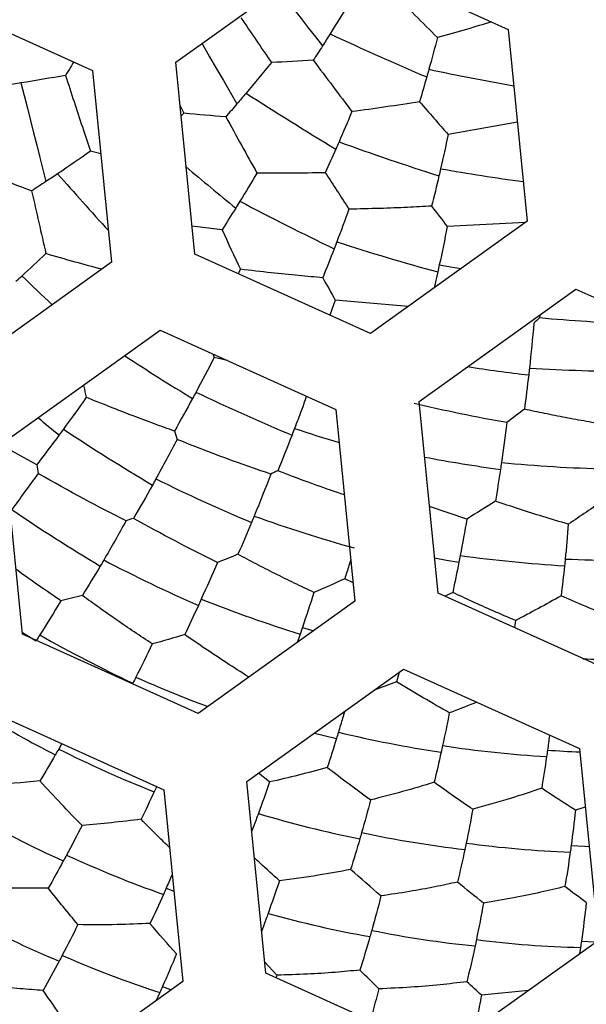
# Paper-space layout '_Inferior' of a CAD drawing. Header units: millimetres. Extents: x -40 to 40, y -40 to 40.
# Tile 11 of 25: x 0.9 to 4.3, y -9.2 to -3.3. Entities that reach past the tile are written whole.
import ezdxf

# ---------------------------------------------------------------- set-up
doc = ezdxf.new("R2010")
doc.units = ezdxf.units.MM

psp = doc.layouts.new('_Inferior')

# ---------------------------------------------------------------- linework, layer by layer
at = {"color": 7, "linetype": 'Continuous', "lineweight": 25}
for p, q in [((1.8621, -3.5869), (2.8004, -2.9139)), ((2.8004, -2.9139), (3.8524, -3.39)), ((0.3126, -3.16), (1.3646, -3.6361)), ((3.8524, -3.39), (3.9661, -4.5391)), ((1.9758, -4.736), (1.8621, -3.5869)), ((1.3646, -3.6361), (1.4782, -4.7852)), ((1.8875, -3.8432), (1.9115, -3.8922)), ((1.9115, -3.8922), (1.8939, -3.9084)), ((3.9074, -3.946), (3.4928, -4.0199)), ((1.4139, -4.1351), (1.3512, -4.1204)), ((3.9661, -4.5391), (3.0278, -5.2121)), ((2.1394, -4.5908), (1.9592, -4.5679)), ((3.9564, -4.546), (3.4875, -4.5711)), ((3.0278, -5.2121), (1.9758, -4.736)), ((1.4782, -4.7852), (0.5399, -5.4582)), ((2.2494, -4.8269), (2.2353, -4.8534)), ((3.4308, -4.8434), (3.4092, -4.9385)), ((3.3192, -5.6184), (4.2575, -4.9454)), ((4.2575, -4.9454), (5.3095, -5.4215)), ((2.8174, -5.0119), (2.7856, -5.1025)), ((3.2542, -5.0497), (2.8174, -5.0119)), ((4.0424, -5.0997), (4.0403, -5.1189)), ((0.8313, -5.8645), (1.7696, -5.1915)), ((1.7696, -5.1915), (2.8216, -5.6676)), ((2.0841, -5.3338), (2.0925, -5.3553)), ((2.1718, -5.3735), (2.0925, -5.3553)), ((3.4329, -6.7675), (3.3192, -5.6184)), ((2.8216, -5.6676), (2.9353, -6.8167)), ((1.0298, -5.9981), (0.8249, -5.8847)), ((0.945, -7.0136), (0.8313, -5.8645)), ((3.6047, -6.3237), (3.3815, -6.2481)), ((2.9243, -6.7056), (2.8737, -6.6814)), ((4.4848, -7.2436), (3.4329, -6.7675)), ((3.5202, -6.7633), (3.4746, -6.7864)), ((2.9353, -6.8167), (1.997, -7.4897)), ((3.8953, -6.9315), (3.8893, -6.9741)), ((1.997, -7.4897), (0.945, -7.0136)), ((2.6069, -7.0132), (2.5884, -7.0655)), ((2.6202, -6.9745), (2.6886, -6.9936)), ((2.2884, -7.896), (3.2267, -7.223)), ((3.1989, -7.2429), (3.1843, -7.2982)), ((3.2267, -7.223), (4.2787, -7.6991)), ((3.1843, -7.2982), (3.0508, -7.3492)), ((0.7388, -7.4691), (1.7908, -7.9452)), ((1.1801, -7.6688), (1.1615, -7.7017)), ((4.2787, -7.6991), (4.3924, -8.8482)), ((2.4021, -9.0451), (2.2884, -7.896)), ((2.4242, -7.8991), (2.3573, -7.8466)), ((1.7908, -7.9452), (1.9045, -9.0943)), ((4.3133, -8.0491), (4.2553, -8.0682)), ((2.3429, -8.1255), (2.3177, -8.1919)), ((1.8047, -8.5362), (1.8509, -8.5529)), ((2.402, -8.7232), (2.3769, -8.7907)), ((4.3924, -8.8482), (3.454, -9.5212)), ((4.2853, -8.8906), (4.2794, -8.9292)), ((2.4682, -9.0566), (2.3956, -8.9796)), ((3.454, -9.5212), (2.4021, -9.0451)), ((2.4682, -9.0566), (2.4628, -9.0726)), ((1.9045, -9.0943), (0.9662, -9.7673)), ((1.783, -9.1253), (1.8358, -9.1436)), ((1.7673, -9.161), (1.7459, -9.208)), ((3.9749, -9.1476), (3.6923, -9.1763))]:
    psp.add_line(p, q, dxfattribs=at)
at = {"color": 7, "linetype": 'Continuous', "lineweight": 25, "flags": 128}
for points in [[(2.4736, -3.1483), (2.4806, -3.1572), (2.5247, -3.2133), (2.5686, -3.2692), (2.6122, -3.3246), (2.6554, -3.3797), (2.6984, -3.4344), (2.741, -3.4886)], [(2.0187, -3.4746), (2.0236, -3.483), (2.0653, -3.5548), (2.1067, -3.626), (2.1478, -3.6967), (2.1885, -3.7667), (2.2288, -3.8361)], [(0.936, -3.7109), (0.955, -3.7864), (0.974, -3.8614), (0.9928, -3.9361), (1.0115, -4.0104), (1.0301, -4.0841), (1.0486, -4.1573), (1.0669, -4.2299), (1.0851, -4.3018)], [(3.4402, -4.8008), (3.5196, -4.8141), (3.571, -4.8224)], [(3.412, -6.5569), (3.4823, -6.5694), (3.5575, -6.5821)], [(0.9438, -7.0017), (0.9613, -7.0128), (1.0261, -7.0532)], [(2.6925, -7.6062), (2.7502, -7.6212), (2.8242, -7.6396)], [(4.2292, -8.2803), (4.3091, -8.2846), (4.3367, -8.2858)], [(4.2907, -8.8524), (4.3706, -8.8565), (4.3803, -8.8569)]]:
    psp.add_lwpolyline(points, dxfattribs=at)
at = {"color": 7, "linetype": 'Continuous', "lineweight": 25}
for centre, radius, start, end in [((0, 0), 40, 270.52734, 90.52734), ((0, 0), 39.7, 270.52734, 90.52734), ((0, 0), 30, 270, 90), ((0, 0), 26.0203, 270.52734, 90.52734), ((0, 0), 25.15, 270, 90.52734), ((0, 0), 25, 11.06952, 348.93048), ((0, 0), 24.9264, 112.52267, 90), ((0.0472, 0), 24.389, 270, 90), ((0.0472, 0), 24.2491, 270, 90), ((0, 0), 11.95, 305.64936, 125.64936), ((0.0472, 0), 11.9755, 270, 90), ((0, 0), 11.95, 125.64936, 305.64936), ((12.9308, 18.6004), 24.2426, 245.26173, 246.75934), ((6.8125, 12.6584), 16.6457, 258.09157, 259.87361), ((15.3936, 16.6198), 24.2426, 237.26173, 238.75934), ((8.4461, 11.4112), 16.4592, 250.08523, 252.28515), ((17.0303, 13.68), 23.4172, 229.8277, 230.77338), ((5.7546, 8.9309), 13.3562, 260.05474, 262.20304), ((19.7988, 12.1074), 24.8056, 221.27145, 222.32644), ((9.9521, 10.1247), 16.4592, 242.08523, 244.28515), ((6.8911, 7.8809), 13.1863, 252.04577, 254.78661), ((12.8849, 7.5476), 17.2273, 226.10901, 226.94228), ((8.6567, 5.4526), 12.9227, 236.67025, 238.80313), ((5.1217, 4.2043), 9.7327, 261.06138, 263.23356), ((4.5687, 3.7516), 9.1894, 266.3254, 270.24423), ((6.9058, 4.6534), 11.3405, 244.27579, 247.45792), ((8.9646, 3.7525), 12.3483, 230.06669, 230.82467), ((5.892, 4.233), 10.5496, 251.66598, 253.1912), ((7.4862, 3.6471), 11.3405, 236.27579, 239.45792), ((5.0151, 2.8791), 8.9869, 259.33728, 262.2695), ((4.6396, 2.4842), 8.5095, 264.42057, 268.64867), ((6.2273, 2.9598), 10.0932, 243.62766, 247.19897), ((6.5787, 2.0643), 10.0932, 235.62766, 239.19897), ((5.4258, 2.347), 9.1894, 250.3254, 254.24423), ((4.6639, 1.3553), 7.9732, 262.08029, 266.58917), ((5.6996, 1.5691), 9.1894, 242.3254, 246.24423), ((4.5289, 0.964), 7.5349, 267.45036, 272.21857), ((5.1446, 1.1091), 8.5095, 248.42057, 252.64867), ((5.2489, 0.3823), 8.5095, 240.42057, 244.64867), ((4.5391, -0.4243), 6.7408, 267.98569, 269.59833), ((4.9265, 0.1846), 8.1546, 246.10943, 249.38506), ((4.7413, -0.7875), 7.8266, 238.95753, 242.61515), ((4.5075, -0.6254), 7.1732, 256.52457, 261.53043), ((4.5294, -0.9614), 7.5349, 243.45036, 248.21857), ((4.4953, -0.8896), 6.8702, 261.32901, 266.55282), ((4.5782, -0.751), 6.9744, 265.96747, 267.55486), ((4.1605, -1.8436), 7.1732, 240.52457, 245.53043), ((4.3277, -1.5066), 6.8702, 253.32901, 258.55282), ((4.361, -1.7363), 6.6126, 257.90307, 263.32749), ((4.4577, -1.9329), 6.3903, 262.29326, 267.90359), ((4.076, -2.0942), 6.8702, 245.32901, 250.55282), ((3.7135, -2.871), 6.6126, 241.90307, 247.32749), ((4.1453, -2.5345), 6.3903, 254.29326, 259.90359), ((4.2657, -2.7155), 6.1961, 258.54975, 264.33389), ((4.4276, -2.867), 6.0253, 262.69989, 268.64688), ((3.7522, -3.0868), 6.3903, 246.29326, 251.90359)]:
    psp.add_arc(centre, radius, start, end, dxfattribs=at)
for points, knots in [([(-9.5098, 22.9329), (-8.5542, 23.3292), (-7.5138, 23.6912), (-5.249, 24.2935), (-4.0243, 24.5339), (-1.392, 24.8228), (0.0162, 24.871), (2.9862, 24.6911), (4.5485, 24.4623), (7.7554, 23.6421), (9.4001, 23.0496), (12.6504, 21.4386), (14.2552, 20.419), (17.2643, 17.9469), (18.667, 16.4939), (21.1059, 13.2305), (22.1404, 11.4208), (23.7254, 7.5987), (24.2751, 5.588), (24.8613, 1.5563), (24.8984, -0.4629), (24.5218, -4.339), (24.1094, -6.1951), (22.953, -9.6335), (22.2103, -11.216), (20.5249, -14.065), (19.5829, -15.3322), (17.6118, -17.5611), (16.5827, -18.5235), (14.5184, -20.1822), (13.483, -20.8791), (11.4566, -22.0562), (10.4653, -22.5367), (9.5098, -22.9329)], [0, 0, 0, 0, 0.0625, 0.0625, 0.125, 0.125, 0.1875, 0.1875, 0.25, 0.25, 0.3125, 0.3125, 0.375, 0.375, 0.4375, 0.4375, 0.5, 0.5, 0.5625, 0.5625, 0.625, 0.625, 0.6875, 0.6875, 0.75, 0.75, 0.8125, 0.8125, 0.875, 0.875, 0.9375, 0.9375, 1, 1, 1, 1]), ([(9.5098, -22.9329), (8.5542, -23.3292), (7.5138, -23.6912), (5.249, -24.2935), (4.0243, -24.5339), (1.392, -24.8228), (-0.0162, -24.871), (-2.9862, -24.6911), (-4.5485, -24.4623), (-7.7554, -23.6421), (-9.4001, -23.0496), (-12.6504, -21.4386), (-14.2552, -20.419), (-17.2643, -17.9469), (-18.667, -16.4939), (-21.1059, -13.2305), (-22.1404, -11.4208), (-23.7254, -7.5987), (-24.2751, -5.588), (-24.8613, -1.5563), (-24.8984, 0.4629), (-24.5218, 4.339), (-24.1094, 6.1951), (-22.953, 9.6335), (-22.2103, 11.216), (-20.5249, 14.065), (-19.5829, 15.3322), (-17.6118, 17.5611), (-16.5827, 18.5235), (-14.5184, 20.1822), (-13.483, 20.8791), (-11.4566, 22.0562), (-10.4653, 22.5367), (-9.5098, 22.9329)], [0, 0, 0, 0, 0.0625, 0.0625, 0.125, 0.125, 0.1875, 0.1875, 0.25, 0.25, 0.3125, 0.3125, 0.375, 0.375, 0.4375, 0.4375, 0.5, 0.5, 0.5625, 0.5625, 0.625, 0.625, 0.6875, 0.6875, 0.75, 0.75, 0.8125, 0.8125, 0.875, 0.875, 0.9375, 0.9375, 1, 1, 1, 1]), ([(3.7522, -3.3447), (3.7027, -3.3598), (3.5962, -3.3924), (3.4872, -3.4226), (3.4289, -3.4388)], [0, 0, 0, 0, 0.464624, 1, 1, 1, 1]), ([(1.2518, -3.5851), (1.2457, -3.5949), (1.2292, -3.6218), (1.2125, -3.6484), (1.202, -3.6653)], [0, 0, 0, 0, 0.366357, 1, 1, 1, 1]), ([(1.202, -3.6653), (1.2192, -3.7178), (1.2533, -3.8217), (1.3031, -3.9736), (1.3353, -4.0718), (1.3512, -4.1204)], [0, 0, 0, 0, 0.341004, 0.674505, 1, 1, 1, 1]), ([(3.3942, -4.4487), (3.3462, -4.4513), (3.244, -4.457), (3.0789, -4.4634), (2.9613, -4.4657), (2.8993, -4.4669)], [0, 0, 0, 0, 0.2951, 0.628633, 1, 1, 1, 1]), ([(1.4194, -4.8274), (1.3661, -4.8132), (1.2554, -4.7835), (1.1437, -4.7505), (1.0856, -4.7333)], [0, 0, 0, 0, 0.480213, 1, 1, 1, 1]), ([(2.742, -4.8777), (2.6941, -4.8737), (2.5921, -4.8651), (2.4278, -4.8485), (2.311, -4.8344), (2.2494, -4.8269)], [0, 0, 0, 0, 0.2951, 0.628633, 1, 1, 1, 1]), ([(1.3095, -5.5215), (1.3101, -5.5239), (1.3159, -5.5485), (1.3217, -5.5726), (1.3268, -5.5944)], [0, 0, 0, 0, 0.099392, 1, 1, 1, 1]), ([(1.8546, -5.7964), (1.8148, -5.7822), (1.7328, -5.7531), (1.6047, -5.7051), (1.4685, -5.6523), (1.3749, -5.614), (1.3268, -5.5944)], [0, 0, 0, 0, 0.22847, 0.471477, 0.72877, 1, 1, 1, 1]), ([(2.6452, -5.5878), (2.6351, -5.6157), (2.6116, -5.6809), (2.5874, -5.7447), (2.5735, -5.7811)], [0, 0, 0, 0, 0.428829, 1, 1, 1, 1]), ([(4.4497, -5.7604), (4.4069, -5.7533), (4.3226, -5.7394), (4.1958, -5.716), (4.0718, -5.6918), (3.9897, -5.6744), (3.9493, -5.6658)], [0, 0, 0, 0, 0.261993, 0.516167, 0.762244, 1, 1, 1, 1]), ([(2.8722, -6.1788), (2.8172, -6.1603), (2.6858, -6.1161), (2.5512, -6.0644), (2.4728, -6.0342)], [0, 0, 0, 0, 0.418096, 1, 1, 1, 1]), ([(4.2123, -6.3544), (4.1616, -6.3394), (4.0632, -6.3104), (3.9172, -6.2641), (3.8218, -6.232), (3.7756, -6.2165)], [0, 0, 0, 0, 0.3543986, 0.6879035, 1, 1, 1, 1]), ([(2.6895, -6.7638), (2.6503, -6.7452), (2.5732, -6.7085), (2.4577, -6.6511), (2.3452, -6.5936), (2.2711, -6.5543), (2.2346, -6.5349)], [0, 0, 0, 0, 0.261993, 0.516167, 0.762244, 1, 1, 1, 1]), ([(2.9103, -6.5638), (2.9065, -6.5763), (2.8945, -6.616), (2.8822, -6.6548), (2.8737, -6.6814)], [0, 0, 0, 0, 0.313203, 1, 1, 1, 1]), ([(1.1749, -6.813), (1.0884, -6.7543), (0.9992, -6.6939), (0.9092, -6.6271), (0.9066, -6.6251)], [0, 0, 0, 0, 0.970793, 1, 1, 1, 1]), ([(1.722, -7.0723), (1.6858, -7.0484), (1.6145, -7.0013), (1.5081, -6.9284), (1.4047, -6.8559), (1.3368, -6.8065), (1.3034, -6.7823)], [0, 0, 0, 0, 0.261993, 0.516167, 0.762244, 1, 1, 1, 1]), ([(3.8953, -6.9315), (3.851, -6.9126), (3.7658, -6.876), (3.6404, -6.8196), (3.5592, -6.7816), (3.5202, -6.7633)], [0, 0, 0, 0, 0.358993, 0.692476, 1, 1, 1, 1]), ([(2.2976, -7.2693), (2.253, -7.2409), (2.1664, -7.1859), (2.0388, -7.1011), (1.956, -7.044), (1.9159, -7.0164)], [0, 0, 0, 0, 0.354399, 0.687903, 1, 1, 1, 1]), ([(3.6638, -7.4208), (3.6579, -7.4233), (3.6039, -7.446), (3.5489, -7.4666), (3.5, -7.4848)], [0, 0, 0, 0, 0.109788, 1, 1, 1, 1]), ([(2.8724, -7.4772), (2.8687, -7.4902), (2.8568, -7.532), (2.8444, -7.5729), (2.8359, -7.6011)], [0, 0, 0, 0, 0.310706, 1, 1, 1, 1]), ([(4.0997, -7.6181), (4.0996, -7.619), (4.0959, -7.6494), (4.0918, -7.6792), (4.0877, -7.7081)], [0, 0, 0, 0, 0.02851, 1, 1, 1, 1]), ([(1.7485, -7.926), (1.746, -7.9315), (1.741, -7.9423), (1.736, -7.953), (1.7335, -7.9583)], [0, 0, 0, 0, 0.502304, 1, 1, 1, 1]), ([(4.0529, -7.9369), (3.9909, -7.9576), (3.8551, -8.0031), (3.716, -8.0418), (3.6404, -8.0628)], [0, 0, 0, 0, 0.456598, 1, 1, 1, 1]), ([(1.8252, -8.2925), (1.8023, -8.2702), (1.7459, -8.2153), (1.6887, -8.1568), (1.6548, -8.1221)], [0, 0, 0, 0, 0.406026, 1, 1, 1, 1]), ([(2.4828, -8.491), (2.4446, -8.4562), (2.3951, -8.4112), (2.3449, -8.3636), (2.3336, -8.3528)], [0, 0, 0, 0, 0.77363, 1, 1, 1, 1]), ([(2.9089, -8.4237), (2.8446, -8.4356), (2.7038, -8.4618), (2.5606, -8.4807), (2.4828, -8.491)], [0, 0, 0, 0, 0.456598, 1, 1, 1, 1]), ([(1.8411, -8.4531), (1.8407, -8.4539), (1.8288, -8.4821), (1.8166, -8.5096), (1.8047, -8.5362)], [0, 0, 0, 0, 0.02824, 1, 1, 1, 1]), ([(3.5487, -8.4991), (3.5038, -8.5087), (3.4086, -8.5291), (3.2559, -8.5572), (3.1478, -8.5734), (3.091, -8.5819)], [0, 0, 0, 0, 0.2985385, 0.6320518, 1, 1, 1, 1]), ([(4.1921, -8.5259), (4.1437, -8.5375), (4.042, -8.5619), (3.8794, -8.5954), (3.7645, -8.6148), (3.7046, -8.6249)], [0, 0, 0, 0, 0.302814, 0.636342, 1, 1, 1, 1]), ([(1.7082, -8.7465), (1.6429, -8.7494), (1.4998, -8.7557), (1.3554, -8.7545), (1.2769, -8.7539)], [0, 0, 0, 0, 0.456598, 1, 1, 1, 1]), ([(2.9647, -9.0264), (2.9152, -9.0311), (2.8111, -9.0411), (2.6454, -9.0516), (2.5289, -9.0549), (2.4682, -9.0566)], [0, 0, 0, 0, 0.3028143, 0.6363421, 1, 1, 1, 1]), ([(1.0686, -9.148), (1.0227, -9.1449), (0.9256, -9.1382), (0.7711, -9.1231), (0.6627, -9.1089), (0.6058, -9.1015)], [0, 0, 0, 0, 0.298539, 0.632052, 1, 1, 1, 1]), ([(3.078, -9.1388), (3.0669, -9.1815), (3.0502, -9.2454), (3.0327, -9.3073), (3.0269, -9.3279)], [0, 0, 0, 0, 0.666921, 1, 1, 1, 1]), ([(3.605, -9.0959), (3.5518, -9.1023), (3.4409, -9.1155), (3.265, -9.1303), (3.1418, -9.1359), (3.078, -9.1388)], [0, 0, 0, 0, 0.30729, 0.640834, 1, 1, 1, 1]), ([(3.6923, -9.1763), (3.6836, -9.2218), (3.6704, -9.2907), (3.6562, -9.3572), (3.6514, -9.3797)], [0, 0, 0, 0, 0.6615894, 1, 1, 1, 1])]:
    psp.add_open_spline(points, degree=3, knots=knots, dxfattribs=at)
for points in [[(3.157, -3.1661), (3.2493, -3.2587), (3.3399, -3.3496), (3.4289, -3.4388)], [(2.9103, -3.2145), (2.8694, -3.2827), (2.8279, -3.3504), (2.7859, -3.4174)], [(2.2528, -3.3203), (2.3143, -3.411), (2.3749, -3.5003), (2.4346, -3.5883)], [(2.7859, -3.4174), (2.771, -3.4412), (2.756, -3.4649), (2.741, -3.4886)], [(3.4289, -3.4388), (3.4123, -3.5026), (3.3952, -3.566), (3.3777, -3.629)], [(2.741, -3.4886), (2.7226, -3.5174), (2.7042, -3.5461), (2.6856, -3.5747)], [(2.4346, -3.5883), (2.3847, -3.6501), (2.3341, -3.7114), (2.2832, -3.7719)], [(2.6856, -3.5747), (2.6025, -3.58), (2.5189, -3.5845), (2.4346, -3.5883)], [(2.6856, -3.5747), (2.7642, -3.6792), (2.8413, -3.7818), (2.9169, -3.8825)], [(3.3777, -3.629), (3.3734, -3.6444), (3.3691, -3.6597), (3.3648, -3.675)], [(0.936, -3.7109), (0.848, -3.7251), (0.76, -3.7384), (0.6719, -3.7508)], [(1.202, -3.6653), (1.1137, -3.6814), (1.0251, -3.6966), (0.936, -3.7109)], [(3.3648, -3.675), (3.3508, -3.7248), (3.3364, -3.7742), (3.3219, -3.8233)], [(2.2832, -3.7719), (2.2651, -3.7934), (2.2469, -3.8148), (2.2288, -3.8361)], [(3.3219, -3.8233), (3.1887, -3.8452), (3.0537, -3.8649), (2.9169, -3.8825)], [(3.3219, -3.8233), (3.3797, -3.8898), (3.4366, -3.9553), (3.4928, -4.0199)], [(2.162, -3.9137), (2.079, -3.9073), (1.9955, -3.9002), (1.9115, -3.8922)], [(2.2288, -3.8361), (2.2066, -3.8621), (2.1843, -3.888), (2.162, -3.9137)], [(2.9169, -3.8825), (2.8916, -3.9434), (2.8659, -4.0039), (2.8398, -4.0638)], [(2.162, -3.9137), (2.2252, -4.0281), (2.2873, -4.1404), (2.3482, -4.2507)], [(2.8398, -4.0638), (2.8334, -4.0784), (2.827, -4.093), (2.8206, -4.1076)], [(3.4928, -4.0199), (3.4783, -4.0886), (3.4633, -4.157), (3.4479, -4.2246)], [(1.3512, -4.1204), (1.2862, -4.166), (1.2207, -4.2109), (1.1551, -4.2551)], [(2.8206, -4.1076), (2.7998, -4.1549), (2.7787, -4.2018), (2.7575, -4.2484)], [(3.4479, -4.2246), (3.4446, -4.239), (3.4413, -4.2533), (3.4379, -4.2676)], [(0.9995, -4.358), (0.9214, -4.329), (0.8431, -4.2991), (0.7647, -4.2683)], [(1.0851, -4.3018), (1.0566, -4.3207), (1.028, -4.3394), (0.9995, -4.358)], [(1.1551, -4.2551), (1.1317, -4.2708), (1.1084, -4.2864), (1.0851, -4.3018)], [(2.3482, -4.2507), (2.3147, -4.3074), (2.2807, -4.3637), (2.2466, -4.4195)], [(2.7575, -4.2484), (2.6225, -4.2515), (2.4861, -4.2523), (2.3482, -4.2507)], [(2.7575, -4.2484), (2.8054, -4.3223), (2.8527, -4.3951), (2.8993, -4.4669)], [(3.4379, -4.2676), (3.4237, -4.3285), (3.4091, -4.3889), (3.3942, -4.4487)], [(0.9995, -4.358), (1.0287, -4.4854), (1.0574, -4.6105), (1.0856, -4.7333)], [(2.2466, -4.4195), (2.2382, -4.433), (2.2299, -4.4466), (2.2215, -4.4601)], [(2.2215, -4.4601), (2.1943, -4.5041), (2.1669, -4.5477), (2.1394, -4.5908)], [(2.8993, -4.4669), (2.8754, -4.5329), (2.8511, -4.5985), (2.8263, -4.6633)], [(3.3942, -4.4487), (3.4256, -4.4898), (3.4567, -4.5307), (3.4875, -4.5711)], [(2.1394, -4.5908), (2.1766, -4.6706), (2.2133, -4.7494), (2.2494, -4.8269)], [(3.4875, -4.5711), (3.4724, -4.6484), (3.4566, -4.7251), (3.4402, -4.8008)], [(2.8105, -4.7045), (2.788, -4.7629), (2.7651, -4.8207), (2.742, -4.8777)], [(2.8263, -4.6633), (2.8211, -4.6771), (2.8158, -4.6908), (2.8105, -4.7045)], [(1.0856, -4.7333), (1.0377, -4.7786), (0.9896, -4.8234), (0.9414, -4.8675)], [(3.4402, -4.8008), (3.4371, -4.815), (3.434, -4.8292), (3.4308, -4.8434)], [(0.9414, -4.8675), (0.9296, -4.8783), (0.9178, -4.889), (0.906, -4.8997)], [(2.742, -4.8777), (2.7674, -4.9229), (2.7925, -4.9676), (2.8174, -5.0119)], [(4.0403, -5.1189), (4.0289, -5.1293), (4.0175, -5.1396), (4.0061, -5.1499)], [(4.6067, -5.1551), (4.4186, -5.1486), (4.2283, -5.1362), (4.0403, -5.1189)], [(4.0061, -5.1499), (3.9983, -5.2407), (3.9895, -5.3304), (3.9797, -5.4189)], [(2.0925, -5.3553), (2.0566, -5.4254), (2.0203, -5.4948), (1.9836, -5.5631)], [(3.9797, -5.4189), (3.9782, -5.4328), (3.9766, -5.4467), (3.975, -5.4606)], [(3.975, -5.4606), (3.967, -5.5299), (3.9585, -5.5984), (3.9493, -5.6658)], [(1.3268, -5.5944), (1.2816, -5.6588), (1.2359, -5.7225), (1.1901, -5.785)], [(1.9629, -5.6014), (1.9271, -5.6675), (1.8909, -5.7325), (1.8546, -5.7964)], [(1.9836, -5.5631), (1.9767, -5.5759), (1.9698, -5.5887), (1.9629, -5.6014)], [(3.8444, -5.7461), (3.659, -5.7135), (3.4723, -5.6747), (3.2886, -5.6314)], [(3.9493, -5.6658), (3.9146, -5.6929), (3.8796, -5.7196), (3.8444, -5.7461)], [(2.5735, -5.7811), (2.5685, -5.7943), (2.5634, -5.8075), (2.5583, -5.8206)], [(3.8444, -5.7461), (3.8345, -5.8268), (3.8238, -5.9064), (3.8123, -5.985)], [(1.1643, -5.8201), (1.1196, -5.8805), (1.0747, -5.9399), (1.0298, -5.9981)], [(1.1901, -5.785), (1.1815, -5.7967), (1.1729, -5.8084), (1.1643, -5.8201)], [(1.8546, -5.7964), (1.86, -5.8133), (1.8654, -5.8301), (1.8708, -5.8469)], [(2.5583, -5.8206), (2.5303, -5.893), (2.5017, -5.9643), (2.4728, -6.0342)], [(1.8708, -5.8469), (1.829, -5.9269), (1.7867, -6.0056), (1.7439, -6.083)], [(2.4314, -6.0546), (2.259, -5.9967), (2.0711, -5.9278), (1.8708, -5.8469)], [(1.0298, -5.9981), (1.0328, -6.0156), (1.0358, -6.033), (1.0388, -6.0504)], [(3.8123, -5.985), (3.8103, -5.9987), (3.8083, -6.0124), (3.8062, -6.0261)], [(1.0388, -6.0504), (0.9863, -6.1238), (0.9335, -6.1958), (0.8803, -6.2665)], [(1.5651, -6.3341), (1.4025, -6.2527), (1.226, -6.1584), (1.0388, -6.0504)], [(2.4314, -6.0546), (2.3989, -6.1398), (2.3657, -6.2235), (2.3319, -6.3059)], [(2.4728, -6.0342), (2.459, -6.0411), (2.4452, -6.0479), (2.4314, -6.0546)], [(3.8062, -6.0261), (3.7965, -6.0904), (3.7863, -6.154), (3.7756, -6.2165)], [(1.7233, -6.12), (1.6855, -6.1878), (1.6473, -6.2545), (1.609, -6.3197)], [(1.7439, -6.083), (1.7371, -6.0954), (1.7302, -6.1077), (1.7233, -6.12)], [(3.7756, -6.2165), (3.7192, -6.253), (3.6621, -6.2888), (3.6047, -6.3237)], [(4.4272, -6.2076), (4.3565, -6.2578), (4.2849, -6.3068), (4.2123, -6.3544)], [(2.3319, -6.3059), (2.3266, -6.3189), (2.3212, -6.3318), (2.3159, -6.3447)], [(1.5651, -6.3341), (1.5211, -6.4139), (1.4766, -6.4922), (1.4316, -6.5691)], [(1.609, -6.3197), (1.5944, -6.3245), (1.5797, -6.3293), (1.5651, -6.3341)], [(2.1117, -6.5831), (1.9424, -6.5007), (1.7737, -6.4119), (1.609, -6.3197)], [(2.3159, -6.3447), (2.2891, -6.4092), (2.262, -6.4726), (2.2346, -6.5349)], [(3.6047, -6.3237), (3.5922, -6.3974), (3.5791, -6.4702), (3.5653, -6.5419)], [(4.2123, -6.3544), (4.2067, -6.4249), (4.2005, -6.4947), (4.1937, -6.5634)], [(2.2346, -6.5349), (2.1938, -6.5514), (2.1528, -6.5674), (2.1117, -6.5831)], [(3.5653, -6.5419), (3.5627, -6.5554), (3.5602, -6.5688), (3.5575, -6.5821)], [(1.4103, -6.6053), (1.3749, -6.6654), (1.3392, -6.7245), (1.3034, -6.7823)], [(1.4316, -6.5691), (1.4245, -6.5812), (1.4174, -6.5932), (1.4103, -6.6053)], [(2.1117, -6.5831), (2.0799, -6.658), (2.0476, -6.7316), (2.0149, -6.804)], [(3.5575, -6.5821), (3.5455, -6.6434), (3.5331, -6.7039), (3.5202, -6.7633)], [(4.1895, -6.6039), (4.1832, -6.6648), (4.1764, -6.7249), (4.169, -6.784)], [(4.1937, -6.5634), (4.1923, -6.577), (4.1909, -6.5904), (4.1895, -6.6039)], [(2.8737, -6.6814), (2.8127, -6.7097), (2.7513, -6.7372), (2.6895, -6.7638)], [(1.3034, -6.7823), (1.2606, -6.7929), (1.2178, -6.8031), (1.1749, -6.813)], [(2.6895, -6.7638), (2.6669, -6.835), (2.6437, -6.9054), (2.6202, -6.9745)], [(4.169, -6.784), (4.079, -6.8352), (3.9877, -6.8844), (3.8953, -6.9315)], [(4.5076, -6.9249), (4.3969, -6.8813), (4.284, -6.8343), (4.169, -6.784)], [(1.1749, -6.813), (1.133, -6.8826), (1.0909, -6.951), (1.0484, -7.0182)], [(1.9978, -6.8418), (1.9707, -6.9009), (1.9434, -6.9592), (1.9159, -7.0164)], [(2.0149, -6.804), (2.0092, -6.8166), (2.0035, -6.8292), (1.9978, -6.8418)], [(1.0484, -7.0182), (1.0415, -7.0291), (1.0345, -7.0401), (1.0276, -7.0509)], [(1.9159, -7.0164), (1.8515, -7.0359), (1.7868, -7.0546), (1.722, -7.0723)], [(2.6202, -6.9745), (2.6157, -6.9874), (2.6113, -7.0003), (2.6069, -7.0132)], [(1.722, -7.0723), (1.6897, -7.1397), (1.657, -7.2061), (1.624, -7.2712)], [(1.624, -7.2712), (1.6178, -7.2835), (1.6116, -7.2956), (1.6054, -7.3077)], [(3.5, -7.4848), (3.3964, -7.4263), (3.2911, -7.364), (3.1843, -7.2982)], [(3.5, -7.4848), (3.487, -7.5513), (3.4735, -7.6169), (3.4596, -7.6813)], [(2.8359, -7.6011), (2.832, -7.614), (2.8281, -7.6268), (2.8242, -7.6396)], [(2.8242, -7.6396), (2.8061, -7.6984), (2.7877, -7.7561), (2.7691, -7.8128)], [(1.1615, -7.7017), (1.1548, -7.7135), (1.1481, -7.7253), (1.1413, -7.737)], [(3.451, -7.7203), (3.4374, -7.7816), (3.4234, -7.8419), (3.409, -7.9009)], [(3.4596, -7.6813), (3.4567, -7.6944), (3.4539, -7.7074), (3.451, -7.7203)], [(4.0877, -7.7081), (4.0859, -7.7212), (4.0841, -7.7343), (4.0822, -7.7474)], [(1.1413, -7.737), (1.1107, -7.79), (1.08, -7.8422), (1.0493, -7.8932)], [(4.0822, -7.7474), (4.073, -7.8117), (4.0632, -7.8749), (4.0529, -7.9369)], [(2.7691, -7.8128), (2.6551, -7.8446), (2.5402, -7.8734), (2.4242, -7.8991)], [(3.0283, -8.0071), (2.943, -7.9454), (2.8566, -7.8806), (2.7691, -7.8128)], [(1.0493, -7.8932), (0.9462, -7.9034), (0.8428, -7.9112), (0.7392, -7.9166)], [(1.3013, -8.1596), (1.2179, -8.0748), (1.1338, -7.9859), (1.0493, -7.8932)], [(2.4242, -7.8991), (2.4021, -7.9631), (2.3797, -8.0261), (2.3569, -8.088)], [(3.409, -7.9009), (3.2837, -7.9402), (3.1568, -7.9756), (3.0283, -8.0071)], [(3.6404, -8.0628), (3.5643, -8.0112), (3.4872, -7.9573), (3.409, -7.9009)], [(1.7335, -7.9583), (1.7074, -8.014), (1.6812, -8.0686), (1.6548, -8.1221)], [(4.2553, -8.0682), (4.1888, -8.0262), (4.1213, -7.9824), (4.0529, -7.9369)], [(3.0283, -8.0071), (3.0111, -8.0732), (2.9934, -8.1382), (2.9752, -8.202)], [(3.6404, -8.0628), (3.6277, -8.1315), (3.6145, -8.1992), (3.6007, -8.2655)], [(4.2553, -8.0682), (4.2473, -8.1401), (4.2386, -8.2109), (4.2292, -8.2803)], [(1.6548, -8.1221), (1.5375, -8.1378), (1.4197, -8.1503), (1.3013, -8.1596)], [(2.3569, -8.088), (2.3522, -8.1006), (2.3476, -8.113), (2.3429, -8.1255)], [(1.3013, -8.1596), (1.2705, -8.2199), (1.2395, -8.2792), (1.2083, -8.3373)], [(2.9643, -8.2401), (2.9462, -8.3025), (2.9277, -8.3638), (2.9089, -8.4237)], [(2.9752, -8.202), (2.9716, -8.2148), (2.9679, -8.2275), (2.9643, -8.2401)], [(3.5926, -8.304), (3.5785, -8.3704), (3.5639, -8.4355), (3.5487, -8.4991)], [(3.6007, -8.2655), (3.598, -8.2784), (3.5953, -8.2913), (3.5926, -8.304)], [(4.2292, -8.2803), (4.2275, -8.2933), (4.2257, -8.3062), (4.2239, -8.319)], [(1.1893, -8.3725), (1.1594, -8.4276), (1.1293, -8.4817), (1.0991, -8.5345)], [(1.2083, -8.3373), (1.202, -8.3491), (1.1956, -8.3608), (1.1893, -8.3725)], [(4.2239, -8.319), (4.214, -8.3895), (4.2034, -8.4586), (4.1921, -8.5259)], [(3.091, -8.5819), (3.031, -8.531), (2.9703, -8.4783), (2.9089, -8.4237)], [(2.4828, -8.491), (2.4607, -8.5572), (2.4382, -8.6224), (2.4153, -8.6862)], [(1.0991, -8.5345), (0.9679, -8.5377), (0.8361, -8.5368), (0.7039, -8.5317)], [(1.2769, -8.7539), (1.218, -8.6833), (1.1587, -8.6102), (1.0991, -8.5345)], [(1.8047, -8.5362), (1.7994, -8.5484), (1.794, -8.5604), (1.7886, -8.5725)], [(3.7046, -8.6249), (3.6532, -8.5843), (3.6012, -8.5423), (3.5487, -8.4991)], [(4.3199, -8.6215), (4.2778, -8.5905), (4.2351, -8.5586), (4.1921, -8.5259)], [(1.7886, -8.5725), (1.762, -8.6318), (1.7352, -8.6899), (1.7082, -8.7465)], [(3.091, -8.5819), (3.0731, -8.652), (3.0546, -8.7209), (3.0357, -8.7883)], [(3.7046, -8.6249), (3.6911, -8.6991), (3.6769, -8.7721), (3.662, -8.8434)], [(4.3199, -8.6215), (4.311, -8.7001), (4.3013, -8.777), (4.2907, -8.8524)], [(2.4153, -8.6862), (2.4109, -8.6986), (2.4064, -8.7109), (2.402, -8.7232)], [(1.2769, -8.7539), (1.2458, -8.8164), (1.2145, -8.8778), (1.1829, -8.9378)], [(1.8666, -8.9286), (1.8142, -8.8698), (1.7614, -8.8092), (1.7082, -8.7465)], [(3.0357, -8.7883), (3.0321, -8.8009), (3.0286, -8.8134), (3.025, -8.8259)], [(3.025, -8.8259), (3.0054, -8.8943), (2.9853, -8.9613), (2.9647, -9.0264)], [(3.662, -8.8434), (3.6593, -8.8561), (3.6567, -8.8688), (3.654, -8.8814)], [(3.654, -8.8814), (3.6383, -8.9548), (3.622, -9.0263), (3.605, -9.0959)], [(4.2907, -8.8524), (4.289, -8.8652), (4.2871, -8.8779), (4.2853, -8.8906)], [(1.1829, -8.9378), (1.1768, -8.9495), (1.1707, -8.9611), (1.1645, -8.9726)], [(1.8666, -8.9286), (1.8391, -8.9955), (1.8112, -9.0612), (1.783, -9.1253)], [(1.1645, -8.9726), (1.1327, -9.0325), (1.1007, -9.0911), (1.0686, -9.148)], [(3.078, -9.1388), (3.0406, -9.1023), (3.0028, -9.0647), (2.9647, -9.0264)], [(1.783, -9.1253), (1.7778, -9.1373), (1.7725, -9.1492), (1.7673, -9.161)], [(3.6923, -9.1763), (3.6634, -9.15), (3.6343, -9.1232), (3.605, -9.0959)], [(1.1838, -9.3119), (1.1456, -9.2587), (1.1071, -9.204), (1.0686, -9.148)]]:
    psp.add_open_spline(points, degree=3, dxfattribs=at)

doc.saveas('drawing.dxf')
